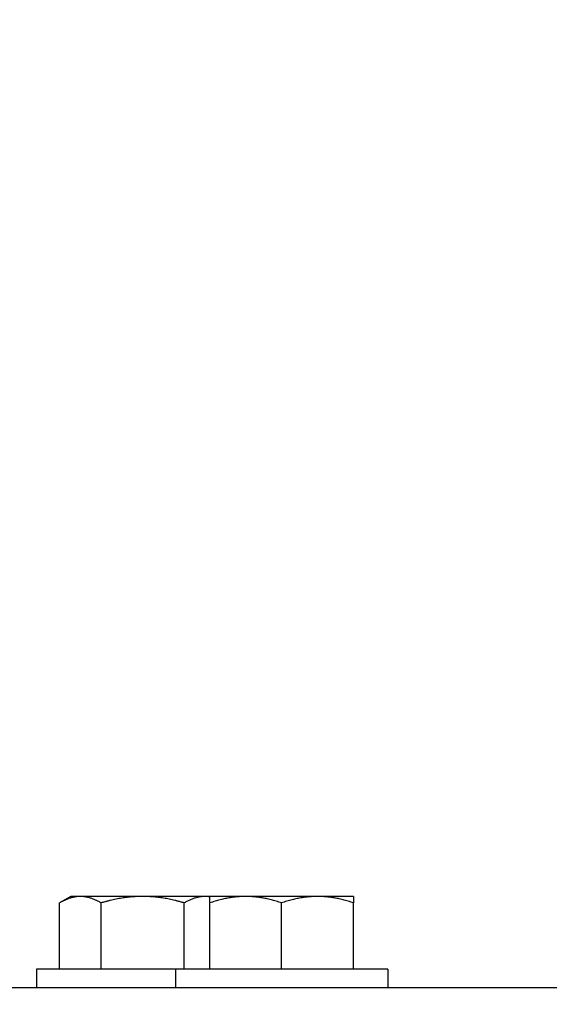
# Model space of a CAD drawing. Header units: inches. Extents: x 18 to 846, y -67 to 561.
# Tile 86 of 256: x 99.72 to 102.02, y 160.72 to 165. Entities that reach past the tile are written whole.
import ezdxf

# ---------------------------------------------------------------- set-up
doc = ezdxf.new("R2010")
doc.units = ezdxf.units.IN
doc.header["$LTSCALE"] = 24
doc.header["$MEASUREMENT"] = 0
doc.layers.add('Dimension (ANSI)', color=7, linetype='Continuous', lineweight=25)
doc.layers.add('Visible (ANSI)', color=7, linetype='Continuous', lineweight=30)
doc.styles.add('Note Text (ANSI)', font='tahoma.ttf')
doc.dimstyles.new('SB Fraction-16 (ANSI)', dxfattribs={"dimscale": 24, "dimtxt": 0.125, "dimasz": 0.098425, "dimexe": 0.125, "dimexo": 0.0625, "dimgap": 0.031496, "dimtad": 0, "dimtih": 1, "dimtoh": 1, "dimdec": 4, "dimrnd": 1e-08, "dimzin": 0, "dimdsep": 46, "dimlunit": 5, "dimtxsty": 'Note Text (ANSI)', "dimcen": 0.09, "dimdle": 0.393701, "dimclrd": 256, "dimclre": 256, "dimclrt": 256, "dimadec": 0, "dimazin": 3, "dimtfac": 0.96, "dimtofl": 0, "dimtmove": 0, "dimatfit": 3, "dimfxl": 1, "dimfrac": 2, "dimtolj": 1, "dimtzin": 12, "dimlwd": -1, "dimlwe": -1, "dimarcsym": 0})

# ---------------------------------------------------------------- blocks, each defined once
blk = doc.blocks.new('*D15')
at = {"layer": 'Defpoints', "color": 0, "transparency": 16777216}
for p in [(115.8191, 378.6679), (40.5863, 88.9562), (79.6941, 88.9562)]:
    blk.add_point(p, dxfattribs=at)
at = {"layer": 'Dimension (ANSI)', "transparency": 16777216}
for p, q in [((114.3191, 378.6679), (37.5863, 378.6679)), ((40.5863, 376.3057), (40.5863, 240.4618)), ((40.5863, 91.3184), (40.5863, 235.1622)), ((78.1941, 88.9562), (37.5863, 88.9562))]:
    blk.add_line(p, q, dxfattribs=at)
for points in [[(40.1926, 376.3057), (40.98, 376.3057), (40.5863, 378.6679)], [(40.1926, 91.3184), (40.98, 91.3184), (40.5863, 88.9562)]]:
    blk.add_solid(points, dxfattribs=at)
at = {"layer": 'Dimension (ANSI)', "transparency": 16777216, "insert": (31.4463, 239.7059), "char_height": 3, "attachment_point": 1, "style": 'Note Text (ANSI)'}
blk.add_mtext('\\A1;289 11/16', dxfattribs=at)

msp = doc.modelspace()

# ---------------------------------------------------------------- linework, layer by layer
at = {"layer": 'Visible (ANSI)'}
for p, q in [((99.9374, 161.18905), (99.88906, 161.16114)), ((99.97927, 161.18905), (99.9374, 161.18905)), ((100.2499, 161.18905), (99.97927, 161.18905)), ((100.52054, 161.18905), (100.2499, 161.18905)), ((100.54096, 161.18905), (100.52054, 161.18905)), ((100.69721, 161.18905), (100.54096, 161.18905)), ((101.00971, 161.18905), (100.69721, 161.18905)), ((101.16596, 161.18905), (101.00971, 161.18905)), ((99.88906, 160.87305), (99.88906, 161.16114)), ((100.06948, 160.87305), (100.06948, 161.16114)), ((100.43033, 160.87305), (100.43033, 161.16114)), ((100.54096, 160.87305), (100.54096, 161.16114)), ((100.85346, 160.87305), (100.85346, 161.16114)), ((101.16596, 160.87305), (101.16596, 161.16114)), ((100.39246, 160.87305), (99.7889, 160.87305)), ((99.7889, 160.87305), (99.7889, 160.79305)), ((101.31446, 160.87305), (100.39246, 160.87305)), ((100.39246, 160.87305), (100.39246, 160.79305)), ((101.31446, 160.87305), (101.31446, 160.79305)), ((94.394, 160.79305), (110.394, 160.79305))]:
    msp.add_line(p, q, dxfattribs=at)
for points, weights in [([(99.97927, 161.18905), (99.9374, 161.18905), (99.88906, 161.16114)], [1, 1.0379548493, 1]), ([(100.06948, 161.16114), (100.02114, 161.18905), (99.97927, 161.18905)], [1, 1.0379548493, 1]), ([(100.2499, 161.18905), (100.16617, 161.18905), (100.06948, 161.16114)], [1, 1.0379548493, 1]), ([(100.43033, 161.16114), (100.33364, 161.18905), (100.2499, 161.18905)], [1, 1.0379548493, 1]), ([(100.52054, 161.18905), (100.47867, 161.18905), (100.43033, 161.16114)], [1, 1.0379548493, 1]), ([(100.54096, 161.18752), (100.53071, 161.18905), (100.52054, 161.18905)], [1.01369142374, 1.00896170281, 1]), ([(100.54096, 161.16114), (100.54096, 161.18905), (100.54096, 161.18905)], [1, 1.0379548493, 1]), ([(100.69721, 161.18905), (100.6247, 161.18905), (100.54096, 161.16114)], [1, 1.0379548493, 1]), ([(100.85346, 161.16114), (100.76973, 161.18905), (100.69721, 161.18905)], [1, 1.0379548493, 1]), ([(101.00971, 161.18905), (100.9372, 161.18905), (100.85346, 161.16114)], [1, 1.0379548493, 1]), ([(101.16596, 161.16114), (101.08223, 161.18905), (101.00971, 161.18905)], [1, 1.0379548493, 1]), ([(101.16596, 161.18905), (101.16596, 161.18905), (101.16596, 161.16114)], [1, 1.0379548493, 1])]:
    msp.add_rational_spline(points, weights, degree=2, dxfattribs=at)

# ---------------------------------------------------------------- dimensions: what is measured, and where the dimension line sits
at = {"layer": 'Dimension (ANSI)'}
dim = msp.add_linear_dim(base=(40.58635, 88.95616), p1=(115.81912, 378.66786), p2=(79.69412, 88.95616), angle=270, dimstyle='SB Fraction-16 (ANSI)', override={"dimgap": 0.031496, "dimdec": 4, "dimtol": 0, "dimlim": 0, "dimtp": 0, "dimtm": 0, "dimtdec": 2, "dimatfit": 1}, dxfattribs=at)
dim.commit()
dim.dimension.update_dxf_attribs({"geometry": '*D15', "text_midpoint": (40.58635, 237.81201), "dimtype": 160})

doc.saveas('drawing.dxf')
